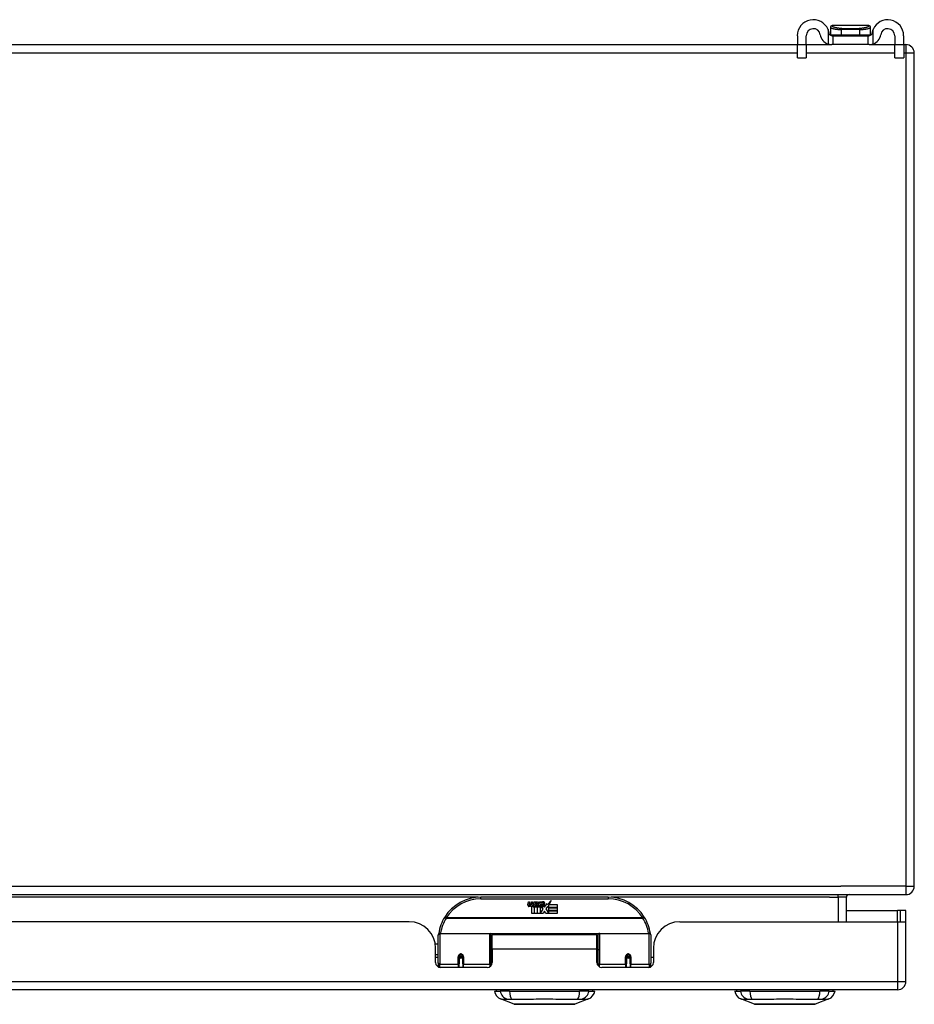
# Model space of a CAD drawing. Header units: inches. Extents: x 22 to 566, y 61 to 262.
# Tile 7 of 29: x 119 to 130, y 61 to 73. Entities that reach past the tile are written whole.
import ezdxf

# ---------------------------------------------------------------- set-up
doc = ezdxf.new("R2010")
doc.units = ezdxf.units.IN
doc.header["$MEASUREMENT"] = 0
doc.layers.add('Visible Edges(ANSI)', color=7, linetype='Continuous', lineweight=25)
doc.layers.add('Visible Tangent Edges(ANSI)', color=7, linetype='Continuous', lineweight=25)

msp = doc.modelspace()

# ---------------------------------------------------------------- linework, layer by layer
at = {"layer": 'Visible Edges(ANSI)'}
for p, q in [((129.443, 72.755), (129.01, 72.755)), ((128.602, 72.636), (128.602, 72.53)), ((128.707, 72.53), (128.707, 72.636)), ((128.991, 72.735), (128.991, 72.734)), ((128.991, 72.734), (128.991, 72.644)), ((129.006, 72.636), (129.024, 72.636)), ((129.024, 72.531), (129.024, 72.636)), ((129.024, 72.636), (129.43, 72.636)), ((129.43, 72.636), (129.448, 72.636)), ((129.43, 72.636), (129.43, 72.531)), ((129.463, 72.734), (129.463, 72.735)), ((129.463, 72.644), (129.463, 72.734)), ((129.747, 72.636), (129.747, 72.53)), ((129.852, 72.53), (129.852, 72.636)), ((76.076, 72.531), (128.602, 72.531)), ((128.602, 72.374), (128.602, 72.53)), ((128.707, 72.531), (129.006, 72.531)), ((128.707, 72.53), (128.707, 72.374)), ((129.024, 72.531), (129.006, 72.531)), ((129.43, 72.531), (129.024, 72.531)), ((129.448, 72.531), (129.43, 72.531)), ((129.448, 72.531), (129.747, 72.531)), ((129.747, 72.374), (129.747, 72.53)), ((129.852, 72.531), (129.878, 72.531)), ((129.852, 72.53), (129.852, 72.374)), ((129.977, 62.63), (129.977, 72.432)), ((128.602, 72.374), (128.707, 72.374)), ((129.747, 72.374), (129.852, 72.374)), ((76.076, 62.531), (129.878, 62.531)), ((126.378, 62.501), (124.878, 62.501)), ((125.433, 62.413), (125.44, 62.447)), ((125.44, 62.447), (125.453, 62.447)), ((125.453, 62.447), (125.447, 62.412)), ((125.469, 62.424), (125.473, 62.447)), ((125.473, 62.447), (125.487, 62.447)), ((125.487, 62.447), (125.48, 62.412)), ((125.503, 62.424), (125.507, 62.447)), ((125.507, 62.447), (125.52, 62.447)), ((125.52, 62.447), (125.511, 62.392)), ((125.527, 62.447), (125.544, 62.447)), ((125.541, 62.419), (125.527, 62.447)), ((125.544, 62.447), (125.551, 62.427)), ((125.553, 62.427), (125.567, 62.447)), ((125.583, 62.447), (125.559, 62.419)), ((125.567, 62.447), (125.583, 62.447)), ((125.589, 62.435), (125.589, 62.444)), ((125.662, 62.415), (125.706, 62.461)), ((125.706, 62.461), (125.681, 62.414)), ((129.179, 62.212), (129.179, 62.5)), ((125.478, 62.309), (125.478, 62.388)), ((125.496, 62.396), (125.496, 62.389)), ((125.496, 62.389), (125.508, 62.389)), ((125.5, 62.402), (125.497, 62.402)), ((125.499, 62.392), (125.5, 62.402)), ((125.511, 62.392), (125.499, 62.392)), ((125.508, 62.389), (125.508, 62.309)), ((125.512, 62.389), (125.534, 62.389)), ((125.512, 62.309), (125.512, 62.389)), ((125.517, 62.392), (125.541, 62.419)), ((125.533, 62.392), (125.517, 62.392)), ((125.546, 62.411), (125.533, 62.392)), ((125.534, 62.389), (125.542, 62.4)), ((125.542, 62.4), (125.542, 62.309)), ((125.548, 62.411), (125.546, 62.411)), ((125.546, 62.407), (125.554, 62.389)), ((125.546, 62.309), (125.546, 62.407)), ((125.556, 62.392), (125.548, 62.411)), ((125.551, 62.427), (125.553, 62.427)), ((125.554, 62.389), (125.576, 62.389)), ((125.572, 62.392), (125.556, 62.392)), ((125.559, 62.419), (125.572, 62.392)), ((125.576, 62.389), (125.576, 62.31)), ((125.576, 62.31), (125.613, 62.359)), ((125.582, 62.423), (125.619, 62.423)), ((125.613, 62.359), (125.592, 62.389)), ((125.617, 62.414), (125.593, 62.414)), ((125.627, 62.335), (125.613, 62.309)), ((125.622, 62.397), (125.629, 62.385)), ((125.645, 62.309), (125.627, 62.335)), ((125.629, 62.385), (125.66, 62.429)), ((125.662, 62.391), (125.643, 62.363)), ((125.643, 62.363), (125.68, 62.309)), ((125.66, 62.429), (125.662, 62.415)), ((125.664, 62.381), (125.662, 62.391)), ((125.68, 62.41), (125.664, 62.381)), ((125.68, 62.381), (125.68, 62.41)), ((125.778, 62.381), (125.68, 62.381)), ((125.68, 62.377), (125.778, 62.377)), ((125.68, 62.345), (125.68, 62.377)), ((125.778, 62.345), (125.68, 62.345)), ((125.68, 62.341), (125.778, 62.341)), ((125.68, 62.309), (125.68, 62.341)), ((125.681, 62.414), (125.778, 62.414)), ((125.778, 62.414), (125.778, 62.381)), ((125.778, 62.377), (125.778, 62.345)), ((125.778, 62.341), (125.778, 62.309)), ((129.179, 62.346), (129.779, 62.346)), ((129.81, 62.346), (129.779, 62.346)), ((129.878, 62.346), (129.81, 62.346)), ((129.81, 62.346), (129.81, 62.212)), ((129.878, 62.229), (129.878, 62.346)), ((124.035, 62.212), (112.12, 62.212)), ((125.508, 62.309), (125.478, 62.309)), ((125.542, 62.309), (125.512, 62.309)), ((125.613, 62.309), (125.546, 62.309)), ((125.778, 62.309), (125.645, 62.309)), ((127.221, 62.212), (129.779, 62.212)), ((129.779, 62.212), (129.877, 62.212)), ((129.878, 61.511), (129.878, 62.229)), ((124.378, 61.727), (124.378, 62.057)), ((124.398, 62.076), (124.983, 62.076)), ((124.998, 62.061), (124.998, 61.723)), ((124.998, 61.984), (125.013, 61.984)), ((125.013, 61.889), (125.013, 62.057)), ((126.244, 62.057), (125.013, 62.057)), ((126.244, 61.889), (126.244, 62.057)), ((126.258, 61.723), (126.258, 62.061)), ((126.274, 62.076), (126.859, 62.076)), ((126.878, 62.057), (126.878, 61.727)), ((124.343, 61.952), (124.378, 61.952)), ((124.347, 61.734), (124.347, 61.9)), ((125.013, 61.889), (125.013, 61.734)), ((126.244, 61.734), (126.244, 61.889)), ((126.909, 61.9), (126.909, 61.734)), ((124.347, 61.826), (124.378, 61.826)), ((124.378, 61.792), (124.347, 61.792)), ((124.623, 61.81), (124.666, 61.801)), ((124.623, 61.804), (124.623, 61.717)), ((124.66, 61.802), (124.623, 61.802)), ((124.662, 61.792), (124.626, 61.792)), ((124.666, 61.717), (124.666, 61.804)), ((124.998, 61.794), (125.013, 61.794)), ((126.591, 61.804), (126.591, 61.717)), ((126.591, 61.802), (126.634, 61.802)), ((126.631, 61.792), (126.595, 61.792)), ((126.634, 61.717), (126.634, 61.804)), ((126.909, 61.792), (126.878, 61.792)), ((124.378, 61.727), (124.378, 61.682)), ((124.954, 61.675), (124.406, 61.675)), ((124.623, 61.675), (124.623, 61.717)), ((124.666, 61.717), (124.666, 61.675)), ((124.998, 61.695), (124.998, 61.723)), ((126.258, 61.723), (126.258, 61.695)), ((126.85, 61.675), (126.303, 61.675)), ((126.591, 61.675), (126.591, 61.717)), ((126.634, 61.717), (126.634, 61.675)), ((126.878, 61.682), (126.878, 61.727)), ((129.779, 61.412), (76.174, 61.412)), ((125.038, 61.396), (125.106, 61.396)), ((125.217, 61.396), (125.106, 61.396)), ((125.217, 61.396), (126.04, 61.396)), ((126.151, 61.396), (126.04, 61.396)), ((126.151, 61.396), (126.219, 61.396)), ((127.864, 61.396), (127.932, 61.396)), ((128.043, 61.396), (127.932, 61.396)), ((128.043, 61.396), (128.866, 61.396)), ((128.977, 61.396), (128.866, 61.396)), ((128.977, 61.396), (129.045, 61.396)), ((125.272, 61.242), (125.112, 61.304)), ((126.145, 61.304), (125.985, 61.242)), ((128.098, 61.242), (127.938, 61.304)), ((128.971, 61.304), (128.811, 61.242))]:
    msp.add_line(p, q, dxfattribs=at)
at = {"layer": 'Visible Edges(ANSI)', "flags": 128}
for points in [[(128.975, 72.663), (128.975, 72.665), (128.974, 72.667), (128.974, 72.669), (128.974, 72.671), (128.973, 72.673), (128.973, 72.675), (128.972, 72.677), (128.972, 72.679), (128.972, 72.681), (128.971, 72.683), (128.971, 72.685), (128.97, 72.687), (128.969, 72.689), (128.969, 72.691), (128.968, 72.693), (128.968, 72.695), (128.967, 72.697), (128.966, 72.699), (128.966, 72.701), (128.965, 72.702), (128.964, 72.704), (128.963, 72.706), (128.963, 72.708), (128.962, 72.71)], [(129.006, 72.636), (129.004, 72.637), (129.003, 72.637), (129.001, 72.637), (129, 72.637), (128.998, 72.637), (128.996, 72.638), (128.995, 72.639), (128.993, 72.639), (128.991, 72.64), (128.99, 72.641), (128.988, 72.642), (128.987, 72.643), (128.985, 72.644), (128.984, 72.646), (128.982, 72.647), (128.981, 72.648), (128.98, 72.65), (128.979, 72.652), (128.978, 72.653), (128.977, 72.655), (128.976, 72.657), (128.976, 72.659), (128.975, 72.661), (128.975, 72.663)], [(129.479, 72.663), (129.478, 72.661), (129.478, 72.659), (129.477, 72.657), (129.477, 72.655), (129.476, 72.653), (129.475, 72.652), (129.474, 72.65), (129.473, 72.648), (129.471, 72.647), (129.47, 72.646), (129.469, 72.644), (129.467, 72.643), (129.466, 72.642), (129.464, 72.641), (129.462, 72.64), (129.461, 72.639), (129.459, 72.639), (129.458, 72.638), (129.456, 72.637), (129.454, 72.637), (129.453, 72.637), (129.451, 72.637), (129.45, 72.637), (129.448, 72.636)], [(129.492, 72.71), (129.491, 72.708), (129.49, 72.706), (129.49, 72.704), (129.489, 72.702), (129.488, 72.701), (129.488, 72.699), (129.487, 72.697), (129.486, 72.695), (129.486, 72.693), (129.485, 72.691), (129.484, 72.689), (129.484, 72.687), (129.483, 72.685), (129.483, 72.683), (129.482, 72.681), (129.482, 72.679), (129.481, 72.677), (129.481, 72.675), (129.481, 72.673), (129.48, 72.671), (129.48, 72.669), (129.479, 72.667), (129.479, 72.665), (129.479, 72.663)], [(128.962, 72.539), (128.964, 72.538), (128.966, 72.537), (128.968, 72.537), (128.97, 72.536), (128.972, 72.536), (128.974, 72.535), (128.976, 72.535), (128.978, 72.534), (128.979, 72.534), (128.981, 72.534), (128.983, 72.533), (128.985, 72.533), (128.987, 72.533), (128.989, 72.533), (128.991, 72.532), (128.993, 72.532), (128.995, 72.532), (128.996, 72.532), (128.998, 72.532), (129, 72.532), (129.001, 72.532), (129.003, 72.532), (129.004, 72.531), (129.006, 72.531)], [(129.448, 72.531), (129.45, 72.531), (129.451, 72.532), (129.453, 72.532), (129.454, 72.532), (129.456, 72.532), (129.458, 72.532), (129.459, 72.532), (129.461, 72.532), (129.463, 72.532), (129.465, 72.533), (129.467, 72.533), (129.469, 72.533), (129.47, 72.533), (129.472, 72.534), (129.474, 72.534), (129.476, 72.534), (129.478, 72.535), (129.48, 72.535), (129.482, 72.536), (129.484, 72.536), (129.486, 72.537), (129.488, 72.537), (129.49, 72.538), (129.492, 72.539)], [(124.384, 62.075), (124.384, 62.075), (124.384, 62.075), (124.384, 62.075), (124.384, 62.074), (124.384, 62.074), (124.384, 62.074), (124.384, 62.074), (124.384, 62.073), (124.384, 62.073), (124.384, 62.073), (124.384, 62.073), (124.383, 62.072), (124.383, 62.072), (124.383, 62.072), (124.383, 62.072), (124.383, 62.071), (124.383, 62.071), (124.383, 62.071), (124.383, 62.071), (124.383, 62.07), (124.383, 62.07), (124.383, 62.07), (124.383, 62.07), (124.383, 62.07)], [(126.874, 62.07), (126.874, 62.07), (126.874, 62.07), (126.874, 62.07), (126.874, 62.07), (126.874, 62.071), (126.874, 62.071), (126.874, 62.071), (126.873, 62.071), (126.873, 62.072), (126.873, 62.072), (126.873, 62.072), (126.873, 62.072), (126.873, 62.073), (126.873, 62.073), (126.873, 62.073), (126.873, 62.073), (126.873, 62.074), (126.873, 62.074), (126.873, 62.074), (126.873, 62.074), (126.873, 62.075), (126.873, 62.075), (126.873, 62.075), (126.873, 62.075)], [(124.623, 61.804), (124.623, 61.807), (124.623, 61.81), (124.624, 61.812), (124.625, 61.815), (124.627, 61.817), (124.628, 61.819), (124.631, 61.821), (124.633, 61.823), (124.636, 61.824), (124.638, 61.825), (124.641, 61.826), (124.644, 61.826), (124.647, 61.826), (124.65, 61.825), (124.653, 61.824), (124.655, 61.823), (124.658, 61.821), (124.66, 61.819), (124.662, 61.817), (124.663, 61.815), (124.664, 61.812), (124.665, 61.81), (124.666, 61.807), (124.666, 61.804)], [(125.012, 61.756), (125.012, 61.756), (125.012, 61.756), (125.012, 61.756), (125.012, 61.756), (125.013, 61.756), (125.013, 61.756), (125.013, 61.756), (125.013, 61.756), (125.013, 61.756), (125.013, 61.757), (125.013, 61.757), (125.013, 61.757), (125.013, 61.757), (125.013, 61.757), (125.013, 61.757), (125.013, 61.757), (125.013, 61.757), (125.013, 61.757), (125.013, 61.757), (125.013, 61.757), (125.013, 61.757), (125.013, 61.757), (125.013, 61.757), (125.013, 61.757)], [(126.244, 61.757), (126.244, 61.757), (126.244, 61.757), (126.244, 61.757), (126.244, 61.757), (126.244, 61.757), (126.244, 61.757), (126.244, 61.757), (126.244, 61.757), (126.244, 61.757), (126.244, 61.757), (126.244, 61.757), (126.244, 61.757), (126.244, 61.757), (126.244, 61.757), (126.244, 61.756), (126.244, 61.756), (126.244, 61.756), (126.244, 61.756), (126.244, 61.756), (126.244, 61.756), (126.244, 61.756), (126.244, 61.756), (126.244, 61.756), (126.244, 61.756)], [(126.591, 61.804), (126.591, 61.807), (126.592, 61.81), (126.592, 61.812), (126.594, 61.815), (126.595, 61.817), (126.597, 61.819), (126.599, 61.821), (126.601, 61.823), (126.604, 61.824), (126.607, 61.825), (126.61, 61.826), (126.613, 61.826), (126.616, 61.826), (126.618, 61.825), (126.621, 61.824), (126.624, 61.823), (126.626, 61.821), (126.628, 61.819), (126.63, 61.817), (126.632, 61.815), (126.633, 61.812), (126.634, 61.81), (126.634, 61.807), (126.634, 61.804)], [(125.273, 61.241), (125.274, 61.241), (125.275, 61.241), (125.277, 61.241), (125.28, 61.241), (125.284, 61.241), (125.289, 61.241), (125.294, 61.241), (125.3, 61.241), (125.307, 61.241), (125.315, 61.241), (125.324, 61.241), (125.333, 61.241), (125.343, 61.241), (125.354, 61.241), (125.365, 61.241), (125.377, 61.241), (125.39, 61.241), (125.403, 61.241), (125.417, 61.241), (125.431, 61.241), (125.445, 61.241), (125.461, 61.241), (125.476, 61.241), (125.492, 61.241), (125.508, 61.241), (125.525, 61.241), (125.542, 61.241), (125.559, 61.241), (125.576, 61.241), (125.593, 61.241), (125.611, 61.241), (125.628, 61.241), (125.646, 61.241), (125.663, 61.241), (125.681, 61.241), (125.698, 61.241), (125.715, 61.241), (125.732, 61.241), (125.748, 61.241), (125.764, 61.241), (125.78, 61.241), (125.796, 61.241), (125.811, 61.241), (125.826, 61.241), (125.84, 61.241), (125.854, 61.241), (125.867, 61.241), (125.88, 61.241), (125.892, 61.241), (125.903, 61.241), (125.914, 61.241), (125.924, 61.241), (125.933, 61.241), (125.942, 61.241), (125.949, 61.241), (125.957, 61.241), (125.963, 61.241), (125.968, 61.241), (125.973, 61.241), (125.977, 61.241), (125.98, 61.241), (125.982, 61.241), (125.983, 61.241), (125.984, 61.241)], [(128.099, 61.241), (128.1, 61.241), (128.101, 61.241), (128.103, 61.241), (128.106, 61.241), (128.11, 61.241), (128.115, 61.241), (128.12, 61.241), (128.126, 61.241), (128.133, 61.241), (128.141, 61.241), (128.15, 61.241), (128.159, 61.241), (128.169, 61.241), (128.18, 61.241), (128.191, 61.241), (128.203, 61.241), (128.216, 61.241), (128.229, 61.241), (128.243, 61.241), (128.257, 61.241), (128.272, 61.241), (128.287, 61.241), (128.302, 61.241), (128.318, 61.241), (128.335, 61.241), (128.351, 61.241), (128.368, 61.241), (128.385, 61.241), (128.402, 61.241), (128.42, 61.241), (128.437, 61.241), (128.455, 61.241), (128.472, 61.241), (128.489, 61.241), (128.507, 61.241), (128.524, 61.241), (128.541, 61.241), (128.558, 61.241), (128.574, 61.241), (128.591, 61.241), (128.607, 61.241), (128.622, 61.241), (128.638, 61.241), (128.652, 61.241), (128.666, 61.241), (128.68, 61.241), (128.693, 61.241), (128.706, 61.241), (128.718, 61.241), (128.729, 61.241), (128.74, 61.241), (128.75, 61.241), (128.759, 61.241), (128.768, 61.241), (128.776, 61.241), (128.783, 61.241), (128.789, 61.241), (128.794, 61.241), (128.799, 61.241), (128.803, 61.241), (128.806, 61.241), (128.808, 61.241), (128.809, 61.241), (128.81, 61.241)]]:
    msp.add_lwpolyline(points, dxfattribs=at)
at = {"layer": 'Visible Edges(ANSI)'}
for centre, radius, start, end in [((128.789, 72.636), 0.188, 23.0739, 180), ((129.01, 72.735), 0.0197, 90, 180), ((129.443, 72.735), 0.0197, 0, 90), ((129.664, 72.636), 0.187, 0, 156.9261), ((128.789, 72.636), 0.0825, 8.1564, 180), ((129.006, 72.667), 0.136, 188.1564, 251.2171), ((128.999, 72.644), 0.00787, 180, 218.1289), ((129.455, 72.644), 0.00787, 321.8711, 0), ((129.448, 72.667), 0.136, 288.7829, 351.8436), ((129.664, 72.636), 0.0825, 0, 171.8436), ((129.878, 72.432), 0.099, 0, 90), ((129.878, 62.63), 0.099, 270, 0), ((124.878, 62.001), 0.5, 90, 147.7623), ((125.607, 62.386), 0.0607, 81.5605, 107.3343), ((125.6, 62.407), 0.0307, 64.6784, 112.5609), ((125.609, 62.426), 0.0096, 343.5261, 64.6784), ((125.613, 62.427), 0.0197, 356.5646, 81.5605), ((126.378, 62.001), 0.5, 32.2377, 90), ((129.21, 62.5), 0.031, 90, 180), ((125.461, 62.407), 0.0288, 169, 198.4748), ((125.444, 62.401), 0.0105, 198.4748, 269.6788), ((125.444, 62.415), 0.0246, 269.6788, 333.9508), ((125.459, 62.41), 0.0123, 169.9922, 203.5487), ((125.453, 62.408), 0.006, 203.5487, 276.1027), ((125.452, 62.414), 0.0126, 276.1027, 327.6083), ((125.423, 62.432), 0.0465, 328.5584, 350.8257), ((125.495, 62.406), 0.0288, 183.6169, 196.9928), ((125.477, 62.401), 0.0101, 196.9928, 269.4776), ((125.477, 62.415), 0.024, 269.4776, 327.4114), ((125.479, 62.412), 0.024, 268.7952, 316.5849), ((125.493, 62.41), 0.0123, 170, 203.5571), ((125.487, 62.408), 0.006, 203.5571, 276.03), ((125.486, 62.414), 0.0126, 276.03, 327.5992), ((125.457, 62.432), 0.0465, 327.5992, 350), ((125.608, 62.412), 0.0282, 156.1555, 203.8445), ((125.596, 62.407), 0.0152, 203.8445, 265.0802), ((125.601, 62.41), 0.00955, 151.4547, 231.1652), ((125.599, 62.421), 0.033, 257.079, 313.1785), ((125.602, 62.411), 0.0109, 231.1652, 289.3797), ((125.599, 62.421), 0.0299, 260.4085, 314.1684), ((125.6, 62.416), 0.0168, 289.3797, 352.9975), ((125.593, 62.428), 0.0398, 314.1684, 356.5646), ((124.035, 61.9), 0.312, 0, 90), ((124.878, 62.001), 0.5, 147.7623, 171.4919), ((126.378, 62.001), 0.5, 8.5081, 32.2377), ((127.221, 61.9), 0.312, 90, 180), ((129.779, 62.229), 0.099, 350.1123, 0), ((124.398, 62.057), 0.0197, 90, 180), ((124.983, 62.061), 0.0157, 0, 90), ((126.274, 62.061), 0.0157, 90, 180), ((126.859, 62.057), 0.0197, 0, 90), ((124.644, 61.804), 0.0217, 180, 350.853), ((126.613, 61.804), 0.0217, 180, 0), ((124.406, 61.734), 0.0591, 180, 270), ((124.954, 61.734), 0.0591, 270, 0), ((126.303, 61.734), 0.0591, 180, 270), ((126.85, 61.734), 0.0591, 270, 0), ((129.779, 61.511), 0.099, 270, 0), ((125.155, 61.414), 0.118, 188.6009, 248.7495), ((125.097, 61.388), 0.0394, 143.1301, 168.463), ((126.102, 61.414), 0.118, 291.2505, 351.3991), ((126.16, 61.388), 0.0394, 11.537, 36.8699), ((127.981, 61.414), 0.118, 188.6009, 248.7495), ((127.923, 61.388), 0.0394, 143.1301, 168.463), ((128.928, 61.414), 0.118, 291.2505, 351.3991), ((128.986, 61.388), 0.0394, 11.537, 36.8699), ((125.273, 61.246), 0.00492, 248.7495, 269.7912), ((125.984, 61.246), 0.00492, 270.2088, 291.2505), ((128.099, 61.246), 0.00492, 248.7495, 269.7912), ((128.81, 61.246), 0.00492, 270.2088, 291.2505)]:
    msp.add_arc(centre, radius, start, end, dxfattribs=at)
for centre, start_param, end_param in [((124.644, 61.813), 3.891005, 4.221748), ((126.613, 61.813), 3.444465, 5.980313)]:
    msp.add_ellipse(centre, major_axis=(0.0217, 0), ratio=0.267949, start_param=start_param, end_param=end_param, dxfattribs=at)
at = {"layer": 'Visible Tangent Edges(ANSI)'}
for p, q in [((128.962, 72.71), (128.962, 72.539)), ((128.991, 72.644), (129.122, 72.644)), ((129.122, 72.644), (129.122, 72.707)), ((129.332, 72.707), (129.122, 72.707)), ((129.122, 72.644), (129.332, 72.644)), ((129.124, 72.721), (129.33, 72.721)), ((129.332, 72.707), (129.332, 72.644)), ((129.332, 72.644), (129.463, 72.644)), ((129.492, 72.539), (129.492, 72.71)), ((128.707, 72.53), (128.602, 72.53)), ((129.852, 72.53), (129.747, 72.53)), ((129.878, 72.531), (129.878, 72.432)), ((128.602, 72.432), (76.076, 72.432)), ((129.747, 72.432), (128.707, 72.432)), ((129.878, 72.432), (129.852, 72.432)), ((129.977, 72.432), (129.878, 72.432)), ((129.878, 72.432), (129.878, 62.63)), ((76.076, 62.63), (129.111, 62.63)), ((129.878, 62.63), (129.111, 62.63)), ((129.878, 62.63), (129.977, 62.63)), ((129.878, 62.63), (129.878, 62.531)), ((124.847, 62.5), (111.309, 62.5)), ((124.878, 62.482), (124.878, 62.501)), ((124.878, 62.482), (126.378, 62.482)), ((126.378, 62.501), (126.378, 62.482)), ((128.979, 62.5), (126.41, 62.5)), ((128.979, 62.5), (129.08, 62.5)), ((129.08, 62.5), (129.08, 62.531)), ((129.179, 62.5), (129.08, 62.5)), ((129.08, 62.5), (129.08, 62.212)), ((129.779, 62.212), (129.779, 62.346)), ((124.472, 62.258), (124.455, 62.268)), ((126.785, 62.258), (124.472, 62.258)), ((124.472, 62.254), (124.472, 62.258)), ((124.472, 62.254), (126.785, 62.254)), ((126.801, 62.268), (126.785, 62.258)), ((126.785, 62.258), (126.785, 62.254)), ((129.779, 62.212), (129.779, 61.511)), ((124.398, 62.076), (124.398, 61.708)), ((124.983, 61.708), (124.983, 62.076)), ((126.261, 62.069), (124.996, 62.069)), ((126.274, 62.076), (126.274, 61.708)), ((126.859, 61.708), (126.859, 62.076)), ((126.244, 61.889), (125.013, 61.889)), ((124.613, 61.708), (124.613, 61.8)), ((124.676, 61.8), (124.676, 61.708)), ((126.581, 61.708), (126.581, 61.8)), ((126.644, 61.8), (126.644, 61.708)), ((124.398, 61.676), (124.398, 61.708)), ((124.613, 61.708), (124.398, 61.708)), ((124.613, 61.708), (124.613, 61.675)), ((124.983, 61.708), (124.676, 61.708)), ((124.676, 61.675), (124.676, 61.708)), ((124.983, 61.708), (124.983, 61.683)), ((126.274, 61.683), (126.274, 61.708)), ((126.581, 61.708), (126.274, 61.708)), ((126.581, 61.708), (126.581, 61.675)), ((126.859, 61.708), (126.644, 61.708)), ((126.644, 61.675), (126.644, 61.708)), ((126.859, 61.708), (126.859, 61.676)), ((76.174, 61.511), (129.779, 61.511)), ((129.779, 61.511), (129.878, 61.511)), ((129.779, 61.511), (129.779, 61.412)), ((128.971, 61.304), (128.811, 61.242))]:
    msp.add_line(p, q, dxfattribs=at)
at = {"layer": 'Visible Tangent Edges(ANSI)', "flags": 128}
for points in [[(129.124, 72.721), (129.115, 72.722), (129.106, 72.722), (129.098, 72.722), (129.09, 72.723), (129.082, 72.724), (129.074, 72.725), (129.067, 72.727), (129.06, 72.728), (129.053, 72.73), (129.047, 72.731), (129.041, 72.733), (129.036, 72.735), (129.031, 72.736), (129.026, 72.738), (129.022, 72.74), (129.018, 72.742), (129.015, 72.744), (129.013, 72.745), (129.011, 72.747), (129.009, 72.748), (129.008, 72.75), (129.007, 72.751), (129.007, 72.752), (129.008, 72.753)], [(129.008, 72.753), (129.008, 72.753), (129.008, 72.753), (129.008, 72.754), (129.008, 72.754), (129.008, 72.754), (129.008, 72.754), (129.008, 72.754), (129.009, 72.754), (129.009, 72.754), (129.009, 72.754), (129.009, 72.754), (129.009, 72.754), (129.009, 72.754), (129.009, 72.754), (129.009, 72.754), (129.01, 72.754), (129.01, 72.755), (129.01, 72.755), (129.01, 72.755), (129.01, 72.755), (129.01, 72.755), (129.01, 72.755), (129.01, 72.755), (129.01, 72.755)], [(129.446, 72.753), (129.447, 72.752), (129.447, 72.751), (129.446, 72.75), (129.445, 72.748), (129.443, 72.747), (129.441, 72.745), (129.438, 72.744), (129.435, 72.742), (129.432, 72.74), (129.428, 72.738), (129.423, 72.736), (129.418, 72.735), (129.413, 72.733), (129.407, 72.731), (129.401, 72.73), (129.394, 72.728), (129.387, 72.727), (129.38, 72.725), (129.372, 72.724), (129.364, 72.723), (129.356, 72.722), (129.348, 72.722), (129.339, 72.722), (129.33, 72.721)], [(129.443, 72.755), (129.444, 72.755), (129.444, 72.755), (129.444, 72.755), (129.444, 72.755), (129.444, 72.755), (129.444, 72.755), (129.444, 72.755), (129.444, 72.754), (129.444, 72.754), (129.445, 72.754), (129.445, 72.754), (129.445, 72.754), (129.445, 72.754), (129.445, 72.754), (129.445, 72.754), (129.445, 72.754), (129.445, 72.754), (129.445, 72.754), (129.446, 72.754), (129.446, 72.754), (129.446, 72.754), (129.446, 72.753), (129.446, 72.753), (129.446, 72.753)], [(128.991, 72.734), (128.991, 72.733), (128.992, 72.732), (128.993, 72.731), (128.995, 72.73), (128.997, 72.729), (129, 72.727), (129.003, 72.726), (129.007, 72.724), (129.011, 72.723), (129.016, 72.721), (129.021, 72.72), (129.027, 72.718), (129.033, 72.717), (129.039, 72.715), (129.046, 72.714), (129.053, 72.713), (129.061, 72.712), (129.069, 72.711), (129.077, 72.71), (129.085, 72.709), (129.094, 72.708), (129.103, 72.708), (129.112, 72.708), (129.122, 72.707)], [(129.332, 72.707), (129.341, 72.708), (129.351, 72.708), (129.36, 72.708), (129.368, 72.709), (129.377, 72.71), (129.385, 72.711), (129.393, 72.712), (129.401, 72.713), (129.408, 72.714), (129.415, 72.715), (129.421, 72.717), (129.427, 72.718), (129.433, 72.72), (129.438, 72.721), (129.443, 72.723), (129.447, 72.724), (129.451, 72.726), (129.454, 72.727), (129.457, 72.729), (129.459, 72.73), (129.461, 72.731), (129.462, 72.732), (129.463, 72.733), (129.463, 72.734)], [(126.258, 61.924), (126.258, 61.925), (126.257, 61.926), (126.257, 61.926), (126.256, 61.927), (126.256, 61.927), (126.255, 61.928), (126.255, 61.929), (126.254, 61.929), (126.254, 61.93), (126.253, 61.93), (126.252, 61.931), (126.252, 61.931), (126.251, 61.932), (126.251, 61.933), (126.25, 61.933), (126.249, 61.934), (126.249, 61.934), (126.248, 61.935), (126.247, 61.935), (126.247, 61.936), (126.246, 61.936), (126.245, 61.937), (126.245, 61.937), (126.244, 61.938)], [(126.244, 61.92), (126.245, 61.918), (126.246, 61.916), (126.247, 61.915), (126.248, 61.913), (126.249, 61.911), (126.25, 61.909), (126.251, 61.907), (126.252, 61.906), (126.252, 61.904), (126.253, 61.902), (126.254, 61.9), (126.254, 61.898), (126.255, 61.897), (126.256, 61.895), (126.256, 61.893), (126.257, 61.891), (126.257, 61.89), (126.257, 61.888), (126.258, 61.886), (126.258, 61.885), (126.258, 61.883), (126.258, 61.881), (126.258, 61.88), (126.258, 61.878)], [(124.676, 61.8), (124.675, 61.804), (124.675, 61.808), (124.673, 61.812), (124.672, 61.815), (124.67, 61.819), (124.667, 61.822), (124.664, 61.825), (124.661, 61.828), (124.657, 61.83), (124.653, 61.832), (124.648, 61.833), (124.644, 61.833), (124.64, 61.833), (124.636, 61.832), (124.632, 61.83), (124.628, 61.828), (124.624, 61.825), (124.621, 61.822), (124.619, 61.819), (124.616, 61.815), (124.615, 61.812), (124.614, 61.808), (124.613, 61.804), (124.613, 61.8)], [(125.012, 61.794), (125.012, 61.791), (125.011, 61.789), (125.01, 61.786), (125.01, 61.784), (125.009, 61.782), (125.009, 61.779), (125.008, 61.777), (125.008, 61.774), (125.007, 61.772), (125.007, 61.77), (125.006, 61.767), (125.006, 61.765), (125.005, 61.762), (125.005, 61.76), (125.004, 61.757), (125.004, 61.755), (125.004, 61.753), (125.003, 61.75), (125.003, 61.748), (125.003, 61.745), (125.002, 61.743), (125.002, 61.74), (125.002, 61.738), (125.001, 61.735)], [(126.255, 61.735), (126.255, 61.738), (126.255, 61.74), (126.254, 61.743), (126.254, 61.746), (126.254, 61.748), (126.253, 61.751), (126.253, 61.753), (126.253, 61.756), (126.252, 61.759), (126.252, 61.761), (126.251, 61.764), (126.251, 61.766), (126.25, 61.769), (126.25, 61.771), (126.249, 61.774), (126.249, 61.776), (126.248, 61.779), (126.248, 61.781), (126.247, 61.784), (126.246, 61.786), (126.246, 61.789), (126.245, 61.791), (126.245, 61.794), (126.244, 61.796)], [(126.644, 61.8), (126.644, 61.804), (126.643, 61.808), (126.642, 61.812), (126.64, 61.815), (126.638, 61.819), (126.636, 61.822), (126.632, 61.825), (126.629, 61.828), (126.625, 61.83), (126.621, 61.832), (126.617, 61.833), (126.613, 61.833), (126.608, 61.833), (126.604, 61.832), (126.6, 61.83), (126.596, 61.828), (126.593, 61.825), (126.59, 61.822), (126.587, 61.819), (126.585, 61.815), (126.583, 61.812), (126.582, 61.808), (126.581, 61.804), (126.581, 61.8)], [(125.112, 61.304), (125.112, 61.304), (125.112, 61.304), (125.113, 61.304), (125.114, 61.304), (125.115, 61.304), (125.117, 61.304), (125.118, 61.304), (125.121, 61.303), (125.123, 61.303), (125.125, 61.303), (125.128, 61.303), (125.131, 61.303), (125.134, 61.303), (125.138, 61.303), (125.142, 61.303), (125.146, 61.303), (125.15, 61.303), (125.155, 61.303), (125.159, 61.303), (125.164, 61.303), (125.169, 61.303), (125.175, 61.302), (125.18, 61.302), (125.188, 61.302)], [(125.188, 61.302), (125.19, 61.302), (125.191, 61.302), (125.193, 61.302), (125.194, 61.302), (125.196, 61.302), (125.198, 61.302), (125.2, 61.302), (125.201, 61.302), (125.203, 61.302), (125.205, 61.302), (125.207, 61.302), (125.21, 61.302), (125.212, 61.302), (125.214, 61.302), (125.216, 61.302), (125.219, 61.302), (125.221, 61.302), (125.224, 61.302), (125.226, 61.302), (125.229, 61.302), (125.232, 61.302), (125.234, 61.302), (125.237, 61.302), (125.24, 61.302)], [(125.24, 61.302), (125.273, 61.302), (125.304, 61.303), (125.336, 61.303), (125.367, 61.303), (125.399, 61.303), (125.432, 61.303), (125.464, 61.303), (125.497, 61.303), (125.529, 61.304), (125.562, 61.304), (125.595, 61.304), (125.628, 61.304), (125.661, 61.304), (125.694, 61.304), (125.727, 61.304), (125.76, 61.303), (125.793, 61.303), (125.825, 61.303), (125.857, 61.303), (125.889, 61.303), (125.921, 61.303), (125.952, 61.303), (125.983, 61.302), (126.017, 61.302)], [(126.017, 61.302), (126.02, 61.302), (126.023, 61.302), (126.025, 61.302), (126.028, 61.302), (126.03, 61.302), (126.033, 61.302), (126.036, 61.302), (126.038, 61.302), (126.04, 61.302), (126.043, 61.302), (126.045, 61.302), (126.047, 61.302), (126.049, 61.302), (126.051, 61.302), (126.053, 61.302), (126.055, 61.302), (126.057, 61.302), (126.059, 61.302), (126.061, 61.302), (126.062, 61.302), (126.064, 61.302), (126.066, 61.302), (126.067, 61.302), (126.068, 61.302)], [(126.068, 61.302), (126.077, 61.302), (126.082, 61.302), (126.087, 61.303), (126.093, 61.303), (126.098, 61.303), (126.102, 61.303), (126.107, 61.303), (126.111, 61.303), (126.115, 61.303), (126.119, 61.303), (126.122, 61.303), (126.126, 61.303), (126.129, 61.303), (126.131, 61.303), (126.134, 61.303), (126.136, 61.303), (126.138, 61.304), (126.14, 61.304), (126.142, 61.304), (126.143, 61.304), (126.144, 61.304), (126.144, 61.304), (126.145, 61.304), (126.145, 61.304)], [(127.938, 61.304), (127.938, 61.304), (127.938, 61.304), (127.939, 61.304), (127.94, 61.304), (127.941, 61.304), (127.943, 61.304), (127.944, 61.304), (127.946, 61.303), (127.949, 61.303), (127.951, 61.303), (127.954, 61.303), (127.957, 61.303), (127.96, 61.303), (127.964, 61.303), (127.968, 61.303), (127.972, 61.303), (127.976, 61.303), (127.981, 61.303), (127.985, 61.303), (127.99, 61.303), (127.995, 61.303), (128.001, 61.302), (128.006, 61.302), (128.014, 61.302)], [(128.014, 61.302), (128.016, 61.302), (128.017, 61.302), (128.019, 61.302), (128.02, 61.302), (128.022, 61.302), (128.024, 61.302), (128.026, 61.302), (128.027, 61.302), (128.029, 61.302), (128.031, 61.302), (128.034, 61.302), (128.036, 61.302), (128.038, 61.302), (128.04, 61.302), (128.042, 61.302), (128.045, 61.302), (128.047, 61.302), (128.05, 61.302), (128.052, 61.302), (128.055, 61.302), (128.058, 61.302), (128.06, 61.302), (128.063, 61.302), (128.066, 61.302)], [(128.066, 61.302), (128.099, 61.302), (128.13, 61.303), (128.162, 61.303), (128.193, 61.303), (128.225, 61.303), (128.258, 61.303), (128.29, 61.303), (128.323, 61.303), (128.355, 61.304), (128.388, 61.304), (128.421, 61.304), (128.454, 61.304), (128.487, 61.304), (128.52, 61.304), (128.553, 61.304), (128.586, 61.303), (128.619, 61.303), (128.651, 61.303), (128.683, 61.303), (128.715, 61.303), (128.747, 61.303), (128.778, 61.303), (128.809, 61.302), (128.843, 61.302)], [(128.843, 61.302), (128.844, 61.302), (128.846, 61.302), (128.847, 61.302), (128.848, 61.302), (128.85, 61.302), (128.851, 61.302), (128.853, 61.302), (128.854, 61.302), (128.855, 61.302), (128.856, 61.302), (128.858, 61.302), (128.859, 61.302), (128.86, 61.302), (128.861, 61.302), (128.863, 61.302), (128.864, 61.302), (128.865, 61.302), (128.866, 61.302), (128.868, 61.302), (128.869, 61.302), (128.87, 61.302), (128.871, 61.302), (128.872, 61.302), (128.873, 61.302)], [(128.873, 61.302), (128.874, 61.302), (128.875, 61.302), (128.876, 61.302), (128.877, 61.302), (128.878, 61.302), (128.879, 61.302), (128.88, 61.302), (128.881, 61.302), (128.882, 61.302), (128.883, 61.302), (128.884, 61.302), (128.885, 61.302), (128.886, 61.302), (128.887, 61.302), (128.888, 61.302), (128.888, 61.302), (128.889, 61.302), (128.89, 61.302), (128.891, 61.302), (128.892, 61.302), (128.892, 61.302), (128.893, 61.302), (128.894, 61.302), (128.894, 61.302)], [(128.894, 61.302), (128.903, 61.302), (128.908, 61.302), (128.913, 61.303), (128.919, 61.303), (128.924, 61.303), (128.928, 61.303), (128.933, 61.303), (128.937, 61.303), (128.941, 61.303), (128.945, 61.303), (128.948, 61.303), (128.952, 61.303), (128.955, 61.303), (128.958, 61.303), (128.96, 61.303), (128.962, 61.303), (128.964, 61.304), (128.966, 61.304), (128.968, 61.304), (128.969, 61.304), (128.97, 61.304), (128.97, 61.304), (128.971, 61.304), (128.971, 61.304)], [(125.354, 61.241), (125.347, 61.241), (125.341, 61.241), (125.335, 61.241), (125.329, 61.241), (125.324, 61.241), (125.319, 61.241), (125.314, 61.241), (125.309, 61.242), (125.305, 61.242), (125.3, 61.242), (125.296, 61.242), (125.293, 61.242), (125.289, 61.242), (125.286, 61.242), (125.284, 61.242), (125.281, 61.242), (125.279, 61.242), (125.277, 61.242), (125.275, 61.242), (125.274, 61.242), (125.273, 61.242), (125.272, 61.242), (125.272, 61.242), (125.272, 61.242)], [(125.401, 61.241), (125.399, 61.241), (125.397, 61.241), (125.395, 61.241), (125.392, 61.241), (125.39, 61.241), (125.388, 61.241), (125.386, 61.241), (125.384, 61.241), (125.382, 61.241), (125.38, 61.241), (125.378, 61.241), (125.376, 61.241), (125.374, 61.241), (125.372, 61.241), (125.37, 61.241), (125.369, 61.241), (125.367, 61.241), (125.365, 61.241), (125.363, 61.241), (125.361, 61.241), (125.359, 61.241), (125.357, 61.241), (125.356, 61.241), (125.354, 61.241)], [(125.856, 61.241), (125.84, 61.241), (125.823, 61.241), (125.805, 61.241), (125.787, 61.242), (125.769, 61.242), (125.749, 61.242), (125.73, 61.242), (125.71, 61.242), (125.69, 61.242), (125.669, 61.242), (125.649, 61.242), (125.628, 61.242), (125.608, 61.242), (125.587, 61.242), (125.567, 61.242), (125.547, 61.242), (125.527, 61.242), (125.507, 61.242), (125.488, 61.242), (125.469, 61.242), (125.451, 61.241), (125.434, 61.241), (125.417, 61.241), (125.401, 61.241)], [(125.903, 61.241), (125.901, 61.241), (125.899, 61.241), (125.898, 61.241), (125.896, 61.241), (125.894, 61.241), (125.892, 61.241), (125.89, 61.241), (125.888, 61.241), (125.886, 61.241), (125.884, 61.241), (125.883, 61.241), (125.881, 61.241), (125.879, 61.241), (125.877, 61.241), (125.875, 61.241), (125.873, 61.241), (125.871, 61.241), (125.869, 61.241), (125.866, 61.241), (125.864, 61.241), (125.862, 61.241), (125.86, 61.241), (125.858, 61.241), (125.856, 61.241)], [(125.985, 61.242), (125.985, 61.242), (125.985, 61.242), (125.984, 61.242), (125.983, 61.242), (125.982, 61.242), (125.98, 61.242), (125.978, 61.242), (125.976, 61.242), (125.973, 61.242), (125.97, 61.242), (125.967, 61.242), (125.964, 61.242), (125.96, 61.242), (125.956, 61.242), (125.952, 61.242), (125.948, 61.242), (125.943, 61.241), (125.938, 61.241), (125.933, 61.241), (125.927, 61.241), (125.922, 61.241), (125.916, 61.241), (125.909, 61.241), (125.903, 61.241)], [(128.18, 61.241), (128.173, 61.241), (128.167, 61.241), (128.161, 61.241), (128.155, 61.241), (128.15, 61.241), (128.145, 61.241), (128.14, 61.241), (128.135, 61.242), (128.131, 61.242), (128.126, 61.242), (128.122, 61.242), (128.119, 61.242), (128.115, 61.242), (128.112, 61.242), (128.11, 61.242), (128.107, 61.242), (128.105, 61.242), (128.103, 61.242), (128.101, 61.242), (128.1, 61.242), (128.099, 61.242), (128.098, 61.242), (128.098, 61.242), (128.098, 61.242)], [(128.227, 61.241), (128.225, 61.241), (128.223, 61.241), (128.221, 61.241), (128.218, 61.241), (128.216, 61.241), (128.214, 61.241), (128.212, 61.241), (128.21, 61.241), (128.208, 61.241), (128.206, 61.241), (128.204, 61.241), (128.202, 61.241), (128.2, 61.241), (128.198, 61.241), (128.196, 61.241), (128.195, 61.241), (128.193, 61.241), (128.191, 61.241), (128.189, 61.241), (128.187, 61.241), (128.185, 61.241), (128.183, 61.241), (128.182, 61.241), (128.18, 61.241)], [(128.682, 61.241), (128.666, 61.241), (128.649, 61.241), (128.631, 61.241), (128.613, 61.242), (128.594, 61.242), (128.575, 61.242), (128.556, 61.242), (128.536, 61.242), (128.516, 61.242), (128.496, 61.242), (128.475, 61.242), (128.454, 61.242), (128.434, 61.242), (128.413, 61.242), (128.393, 61.242), (128.373, 61.242), (128.353, 61.242), (128.333, 61.242), (128.314, 61.242), (128.295, 61.242), (128.277, 61.241), (128.26, 61.241), (128.243, 61.241), (128.227, 61.241)], [(128.729, 61.241), (128.727, 61.241), (128.725, 61.241), (128.724, 61.241), (128.722, 61.241), (128.72, 61.241), (128.718, 61.241), (128.716, 61.241), (128.714, 61.241), (128.712, 61.241), (128.71, 61.241), (128.709, 61.241), (128.707, 61.241), (128.705, 61.241), (128.703, 61.241), (128.701, 61.241), (128.699, 61.241), (128.697, 61.241), (128.695, 61.241), (128.692, 61.241), (128.69, 61.241), (128.688, 61.241), (128.686, 61.241), (128.684, 61.241), (128.682, 61.241)], [(128.811, 61.242), (128.811, 61.242), (128.811, 61.242), (128.81, 61.242), (128.809, 61.242), (128.808, 61.242), (128.806, 61.242), (128.804, 61.242), (128.802, 61.242), (128.799, 61.242), (128.796, 61.242), (128.793, 61.242), (128.79, 61.242), (128.786, 61.242), (128.783, 61.242), (128.778, 61.242), (128.774, 61.242), (128.769, 61.241), (128.764, 61.241), (128.759, 61.241), (128.753, 61.241), (128.748, 61.241), (128.742, 61.241), (128.735, 61.241), (128.729, 61.241)]]:
    msp.add_lwpolyline(points, dxfattribs=at)
at = {"layer": 'Visible Tangent Edges(ANSI)'}
for centre, radius, start, end in [((124.878, 62.001), 0.48, 90, 147.7623), ((126.378, 62.001), 0.48, 32.2377, 90), ((124.878, 61.998), 0.48, 147.7623, 170.5651), ((126.378, 61.998), 0.48, 9.4349, 32.2377), ((128.81, 61.246), 0.00492, 270.2088, 291.2505)]:
    msp.add_arc(centre, radius, start, end, dxfattribs=at)
for centre, major_axis, ratio, start_param, end_param in [((129.01, 72.734), (-0.0197, 0), 0.9973, 4.854218, 6.283185), ((129.443, 72.734), (0.0197, 0), 0.9973, 0, 1.428968), ((129.128, 72.707), (0, 0.0197), 0.333333, 0.778875, 1.570796), ((129.125, 72.644), (0, -0.00787), 0.333333, 4.712389, 6.283185), ((129.329, 72.644), (0, -0.00787), 0.333333, 0, 1.570796), ((129.325, 72.707), (0, 0.0197), 0.333333, 4.712389, 5.50431), ((124.472, 62.258), (-0.0167, 0.0105), 0.161367, 0, 1.672214), ((126.785, 62.258), (0.0167, 0.0105), 0.161367, 4.610972, 6.283185), ((124.403, 62.073), (-0.0195, 0.0029), 0.187781, 0, 0.58509), ((126.853, 62.073), (0.0195, 0.0029), 0.187781, 5.698095, 6.283185), ((124.613, 61.804), (0.00984, 0), 0.476565, 4.712389, 6.283185), ((124.676, 61.804), (-0.00984, 0), 0.476565, 0, 1.570796), ((126.581, 61.804), (0.00984, 0), 0.476565, 4.712389, 6.283185), ((126.644, 61.804), (-0.00984, 0), 0.476565, 0, 1.570796), ((124.398, 61.727), (-0.0197, 0), 0.965926, 0, 1.570796), ((124.613, 61.717), (0.00984, 0), 0.965926, 4.712389, 6.283185), ((124.676, 61.717), (-0.00984, 0), 0.965926, 0, 1.570796), ((124.983, 61.723), (0.0157, 0), 0.965926, 4.712389, 6.283185), ((126.274, 61.723), (-0.0157, 0), 0.965926, 0, 1.570796), ((126.581, 61.717), (0.00984, 0), 0.965926, 4.712389, 6.283185), ((126.644, 61.717), (-0.00984, 0), 0.965926, 0, 1.570796), ((126.859, 61.727), (0.0197, 0), 0.965926, 4.712389, 6.283185), ((125.216, 61.416), (0.016, -0.117), 0.948273, 4.754759, 5.892029), ((125.254, 61.416), (-0.005, -0.118), 0.314585, 4.896593, 6.033863), ((126.003, 61.416), (0.005, -0.118), 0.314585, 0.249322, 1.386592), ((126.041, 61.416), (-0.016, -0.117), 0.948273, 0.391156, 1.528426), ((128.042, 61.416), (0.016, -0.117), 0.948273, 4.754759, 5.892029), ((128.08, 61.416), (-0.005, -0.118), 0.314585, 4.896593, 6.033863), ((128.829, 61.416), (0.005, -0.118), 0.314585, 0.249322, 1.386592), ((128.867, 61.416), (-0.016, -0.117), 0.948273, 0.391156, 1.528426)]:
    msp.add_ellipse(centre, major_axis=major_axis, ratio=ratio, start_param=start_param, end_param=end_param, dxfattribs=at)

doc.saveas('drawing.dxf')
